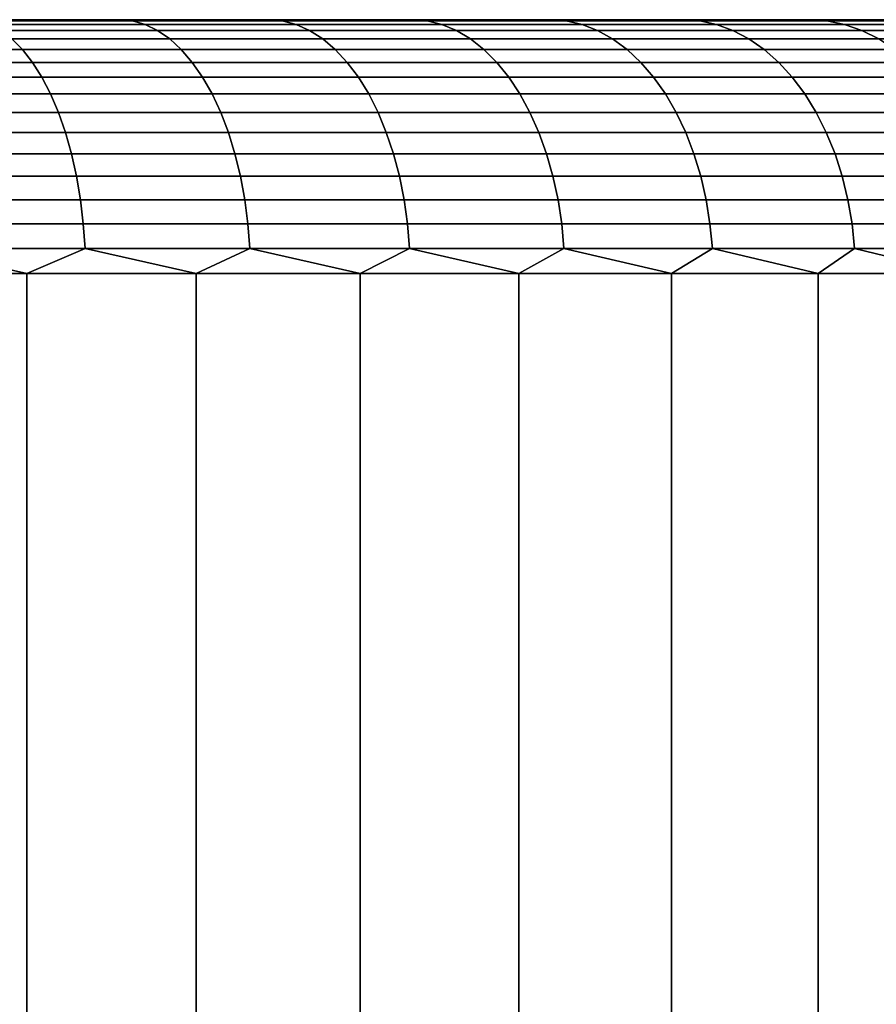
# Model space of a CAD drawing. Header units: metres. Extents: x -109 to 109, y -342 to 66.
# Tile 116 of 256: x -69.95 to -66.57, y 18.12 to 22. Entities that reach past the tile are written whole.
import ezdxf

# ---------------------------------------------------------------- set-up
doc = ezdxf.new("R2010")
doc.units = ezdxf.units.M
doc.layers.add('solid_K_24_62_16_000B91', color=7, linetype='CONTINUOUS')

msp = doc.modelspace()

# ---------------------------------------------------------------- linework, layer by layer
at = {"layer": 'solid_K_24_62_16_000B91'}
for points in [[(-63.018879, 22, -0.713614), (-89.9953, 22, -0.356733), (-90, 22), (-63.004696, 22, -0.356733)], [(-89.9953, 22, 0.356733), (-63, 22), (-63.004696, 22, -0.356733), (-90, 22)], [(-63.042534, 22, -1.070775), (-89.981125, 22, -0.713614), (-89.9953, 22, -0.356733), (-63.018879, 22, -0.713614)], [(-89.981125, 22, 0.713614), (-63.004696, 22, 0.356733), (-63, 22), (-89.9953, 22, 0.356733)], [(-63.075699, 22, -1.427599), (-89.957466, 22, -1.070775), (-89.981125, 22, -0.713614), (-63.042534, 22, -1.070775)], [(-89.957466, 22, 1.070775), (-63.018879, 22, 0.713614), (-63.004696, 22, 0.356733), (-89.981125, 22, 0.713614)], [(-63.118389, 22, -1.783965), (-89.924301, 22, -1.427599), (-89.957466, 22, -1.070775), (-63.075699, 22, -1.427599)], [(-89.924301, 22, 1.427599), (-63.042534, 22, 1.070775), (-63.018879, 22, 0.713614), (-89.957466, 22, 1.070775)], [(-63.170586, 22, -2.139295), (-89.881607, 22, -1.783965), (-89.924301, 22, -1.427599), (-63.118389, 22, -1.783965)], [(-89.881607, 22, 1.783965), (-63.075699, 22, 1.427599), (-63.042534, 22, 1.070775), (-89.924301, 22, 1.427599)], [(-63.232281, 22, -2.493508), (-89.829414, 22, -2.139295), (-89.881607, 22, -1.783965), (-63.170586, 22, -2.139295)], [(-89.829414, 22, 2.139295), (-63.118389, 22, 1.783965), (-63.075699, 22, 1.427599), (-89.881607, 22, 1.783965)], [(-63.303406, 22, -2.846016), (-89.767723, 22, -2.493508), (-89.829414, 22, -2.139295), (-63.232281, 22, -2.493508)], [(-89.767723, 22, 2.493508), (-63.170586, 22, 2.139295), (-63.118389, 22, 1.783965), (-89.829414, 22, 2.139295)], [(-63.383942, 22, -3.196723), (-89.696594, 22, -2.846016), (-89.767723, 22, -2.493508), (-63.303406, 22, -2.846016)], [(-89.696594, 22, 2.846016), (-63.232281, 22, 2.493508), (-63.170586, 22, 2.139295), (-89.767723, 22, 2.493508)], [(-63.473785, 22, -3.545088), (-89.616058, 22, -3.196723), (-89.696594, 22, -2.846016), (-63.383942, 22, -3.196723)], [(-89.616058, 22, 3.196723), (-63.303406, 22, 2.846016), (-63.232281, 22, 2.493508), (-89.696594, 22, 2.846016)], [(-63.57288, 22, -3.890957), (-89.526215, 22, -3.545088), (-89.616058, 22, -3.196723), (-63.473785, 22, -3.545088)], [(-89.526215, 22, 3.545088), (-63.383942, 22, 3.196723), (-63.303406, 22, 2.846016), (-89.616058, 22, 3.196723)], [(-63.681107, 22, -4.233901), (-89.427124, 22, -3.890957), (-89.526215, 22, -3.545088), (-63.57288, 22, -3.890957)], [(-89.427124, 22, 3.890957), (-63.473785, 22, 3.545088), (-63.383942, 22, 3.196723), (-89.526215, 22, 3.545088)], [(-63.798389, 22, -4.573744), (-89.318893, 22, -4.233901), (-89.427124, 22, -3.890957), (-63.681107, 22, -4.233901)], [(-89.318893, 22, 4.233901), (-63.57288, 22, 3.890957), (-63.473785, 22, 3.545088), (-89.427124, 22, 3.890957)], [(-63.924664, 22, -4.910286), (-89.201607, 22, -4.573744), (-89.318893, 22, -4.233901), (-63.798389, 22, -4.573744)], [(-89.201607, 22, 4.573744), (-63.681107, 22, 4.233901), (-63.57288, 22, 3.890957), (-89.318893, 22, 4.233901)], [(-64.059814, 22, -5.243268), (-89.075333, 22, -4.910286), (-89.201607, 22, -4.573744), (-63.924664, 22, -4.910286)], [(-89.075333, 22, 4.910286), (-63.798389, 22, 4.573744), (-63.681107, 22, 4.233901), (-89.201607, 22, 4.573744)], [(-64.203819, 22, -5.572597), (-88.940186, 22, -5.243268), (-89.075333, 22, -4.910286), (-64.059814, 22, -5.243268)], [(-88.940186, 22, 5.243268), (-63.924664, 22, 4.910286), (-63.798389, 22, 4.573744), (-89.075333, 22, 4.910286)], [(-64.356514, 22, -5.897942), (-88.796181, 22, -5.572597), (-88.940186, 22, -5.243268), (-64.203819, 22, -5.572597)], [(-88.796181, 22, 5.572597), (-64.059814, 22, 5.243268), (-63.924664, 22, 4.910286), (-88.940186, 22, 5.243268)], [(-64.517891, 22, -6.219251), (-88.643486, 22, -5.897942), (-88.796181, 22, -5.572597), (-64.356514, 22, -5.897942)], [(-88.643486, 22, 5.897942), (-64.203819, 22, 5.572597), (-64.059814, 22, 5.243268), (-88.796181, 22, 5.572597)], [(-64.687752, 22, -6.536106), (-88.482109, 22, -6.219251), (-88.643486, 22, -5.897942), (-64.517891, 22, -6.219251)], [(-88.482109, 22, 6.219251), (-64.356514, 22, 5.897942), (-64.203819, 22, 5.572597), (-88.643486, 22, 5.897942)], [(-64.866051, 22, -6.848449), (-88.312248, 22, -6.536106), (-88.482109, 22, -6.219251), (-64.687752, 22, -6.536106)], [(-88.312248, 22, 6.536106), (-64.517891, 22, 6.219251), (-64.356514, 22, 5.897942), (-88.482109, 22, 6.219251)], [(-65.052574, 22, -7.155867), (-88.133949, 22, -6.848449), (-88.312248, 22, -6.536106), (-64.866051, 22, -6.848449)], [(-88.133949, 22, 6.848449), (-64.687752, 22, 6.536106), (-64.517891, 22, 6.219251), (-88.312248, 22, 6.536106)], [(-65.247261, 22, -7.458269), (-87.947426, 22, -7.155867), (-88.133949, 22, -6.848449), (-65.052574, 22, -7.155867)], [(-87.947426, 22, 7.155867), (-64.866051, 22, 6.848449), (-64.687752, 22, 6.536106), (-88.133949, 22, 6.848449)], [(-65.449883, 22, -7.755315), (-87.752739, 22, -7.458269), (-87.947426, 22, -7.155867), (-65.247261, 22, -7.458269)], [(-87.752739, 22, 7.458269), (-65.052574, 22, 7.155867), (-64.866051, 22, 6.848449), (-87.947426, 22, 7.155867)], [(-65.660347, 22, -8.046859), (-87.550117, 22, -7.755315), (-87.752739, 22, -7.458269), (-65.449883, 22, -7.755315)], [(-87.550117, 22, 7.755315), (-65.247261, 22, 7.458269), (-65.052574, 22, 7.155867), (-87.752739, 22, 7.458269)], [(-65.878494, 22, -8.332685), (-87.339653, 22, -8.046859), (-87.550117, 22, -7.755315), (-65.660347, 22, -8.046859)], [(-87.339653, 22, 8.046859), (-65.449883, 22, 7.755315), (-65.247261, 22, 7.458269), (-87.550117, 22, 7.755315)], [(-66.104149, 22, -8.612562), (-87.121506, 22, -8.332685), (-87.339653, 22, -8.046859), (-65.878494, 22, -8.332685)], [(-87.121506, 22, 8.332685), (-65.660347, 22, 8.046859), (-65.449883, 22, 7.755315), (-87.339653, 22, 8.046859)], [(-66.337212, 22, -8.886374), (-86.895851, 22, -8.612562), (-87.121506, 22, -8.332685), (-66.104149, 22, -8.612562)], [(-86.895851, 22, 8.612562), (-65.878494, 22, 8.332685), (-65.660347, 22, 8.046859), (-87.121506, 22, 8.332685)], [(-66.337212, 22, -8.886374), (-86.662788, 22, -8.886374), (-86.895851, 22, -8.612562)], [(-86.662788, 22, 8.886374), (-66.104149, 22, 8.612562), (-65.878494, 22, 8.332685), (-86.895851, 22, 8.612562)], [(-66.577431, 22, -9.153826), (-86.422569, 22, -9.153826), (-86.662788, 22, -8.886374)], [(-66.337212, 22, -8.886374), (-66.577431, 22, -9.153826), (-86.662788, 22, -8.886374)], [(-86.662788, 22, 8.886374), (-66.337212, 22, 8.886374), (-66.104149, 22, 8.612562)], [(-86.662788, 22, 8.886374), (-86.422569, 22, 9.153826), (-66.337212, 22, 8.886374)], [(-66.824753, 22, -9.414858), (-86.175247, 22, -9.414858), (-86.422569, 22, -9.153826)], [(-66.577431, 22, -9.153826), (-66.824753, 22, -9.414858), (-86.422569, 22, -9.153826)], [(-86.422569, 22, 9.153826), (-66.577431, 22, 9.153826), (-66.337212, 22, 8.886374)], [(-86.422569, 22, 9.153826), (-86.175247, 22, 9.414858), (-66.577431, 22, 9.153826)], [(-67.07888, 22, -9.669148), (-85.92112, 22, -9.669148), (-86.175247, 22, -9.414858)], [(-66.824753, 22, -9.414858), (-67.07888, 22, -9.669148), (-86.175247, 22, -9.414858)], [(-86.175247, 22, 9.414858), (-66.824753, 22, 9.414858), (-66.577431, 22, 9.153826)], [(-86.175247, 22, 9.414858), (-85.92112, 22, 9.669148), (-66.824753, 22, 9.414858)], [(-67.33976, 22, -9.916654), (-85.66024, 22, -9.916654), (-85.92112, 22, -9.669148)], [(-67.07888, 22, -9.669148), (-67.33976, 22, -9.916654), (-85.92112, 22, -9.669148)], [(-85.92112, 22, 9.669148), (-67.07888, 22, 9.669148), (-66.824753, 22, 9.414858)], [(-85.92112, 22, 9.669148), (-85.66024, 22, 9.916654), (-67.07888, 22, 9.669148)], [(-67.607079, 22, -10.157063), (-85.392921, 22, -10.157063), (-85.66024, 22, -9.916654)], [(-67.33976, 22, -9.916654), (-67.607079, 22, -10.157063), (-85.66024, 22, -9.916654)], [(-85.66024, 22, 9.916654), (-67.33976, 22, 9.916654), (-67.07888, 22, 9.669148)], [(-85.66024, 22, 9.916654), (-85.392921, 22, 10.157063), (-67.33976, 22, 9.916654)], [(-67.88076, 22, -10.390321), (-85.11924, 22, -10.390321), (-85.392921, 22, -10.157063)], [(-67.607079, 22, -10.157063), (-67.88076, 22, -10.390321), (-85.392921, 22, -10.157063)], [(-85.392921, 22, 10.157063), (-67.607079, 22, 10.157063), (-67.33976, 22, 9.916654)], [(-85.392921, 22, 10.157063), (-85.11924, 22, 10.390321), (-67.607079, 22, 10.157063)], [(-68.160515, 22, -10.616163), (-84.839485, 22, -10.616163), (-85.11924, 22, -10.390321)], [(-67.88076, 22, -10.390321), (-68.160515, 22, -10.616163), (-85.11924, 22, -10.390321)], [(-85.11924, 22, 10.390321), (-67.88076, 22, 10.390321), (-67.607079, 22, 10.157063)], [(-85.11924, 22, 10.390321), (-84.839485, 22, 10.616163), (-67.88076, 22, 10.390321)], [(-68.446205, 22, -10.8345), (-84.553795, 22, -10.8345), (-84.839485, 22, -10.616163)], [(-68.160515, 22, -10.616163), (-68.446205, 22, -10.8345), (-84.839485, 22, -10.616163)], [(-84.839485, 22, 10.616163), (-68.160515, 22, 10.616163), (-67.88076, 22, 10.390321)], [(-84.839485, 22, 10.616163), (-84.553795, 22, 10.8345), (-68.160515, 22, 10.616163)], [(-68.737602, 22, -11.04514), (-84.262398, 22, -11.04514), (-84.553795, 22, -10.8345)], [(-68.446205, 22, -10.8345), (-68.737602, 22, -11.04514), (-84.553795, 22, -10.8345)], [(-84.553795, 22, 10.8345), (-68.446205, 22, 10.8345), (-68.160515, 22, 10.616163)], [(-84.553795, 22, 10.8345), (-84.262398, 22, 11.04514), (-68.446205, 22, 10.8345)], [(-69.034485, 22, -11.247938), (-83.965515, 22, -11.247938), (-84.262398, 22, -11.04514)], [(-68.737602, 22, -11.04514), (-69.034485, 22, -11.247938), (-84.262398, 22, -11.04514)], [(-84.262398, 22, 11.04514), (-68.737602, 22, 11.04514), (-68.446205, 22, 10.8345)], [(-84.262398, 22, 11.04514), (-83.965515, 22, 11.247938), (-68.737602, 22, 11.04514)], [(-69.336708, 22, -11.442779), (-83.663292, 22, -11.442779), (-83.965515, 22, -11.247938)], [(-69.034485, 22, -11.247938), (-69.336708, 22, -11.442779), (-83.965515, 22, -11.247938)], [(-83.965515, 22, 11.247938), (-69.034485, 22, 11.247938), (-68.737602, 22, 11.04514)], [(-83.965515, 22, 11.247938), (-83.663292, 22, 11.442779), (-69.034485, 22, 11.247938)], [(-69.643951, 22, -11.62947), (-83.356049, 22, -11.62947), (-83.663292, 22, -11.442779)], [(-69.336708, 22, -11.442779), (-69.643951, 22, -11.62947), (-83.663292, 22, -11.442779)], [(-83.663292, 22, 11.442779), (-69.336708, 22, 11.442779), (-69.034485, 22, 11.247938)], [(-83.663292, 22, 11.442779), (-83.356049, 22, 11.62947), (-69.336708, 22, 11.442779)], [(-69.643951, 22, -11.62947), (-69.956131, 22, -11.807952), (-83.356049, 22, -11.62947)], [(-83.356049, 22, 11.62947), (-69.643951, 22, 11.62947), (-69.336708, 22, 11.442779)], [(-83.356049, 22, 11.62947), (-83.043869, 22, 11.807952), (-69.643951, 22, 11.62947)], [(-83.043869, 22, 11.807952), (-69.956131, 22, 11.807952), (-69.643951, 22, 11.62947)], [(-70.109894, 21.995319, -12.001474), (-69.956131, 22, -11.807952), (-69.643951, 22, -11.62947)], [(-69.500542, 21.995319, -11.656607), (-70.109894, 21.995319, -12.001474), (-69.643951, 22, -11.62947)], [(-70.109894, 21.995319, 12.001474), (-69.500542, 21.995319, 11.656607), (-69.956131, 22, 11.807952)], [(-69.500542, 21.995319, 11.656607), (-69.643951, 22, 11.62947), (-69.956131, 22, 11.807952)], [(-69.500542, 21.995319, -11.656607), (-69.643951, 22, -11.62947), (-69.336708, 22, -11.442779)], [(-69.500542, 21.995319, 11.656607), (-69.336708, 22, 11.442779), (-69.643951, 22, 11.62947)], [(-69.500542, 21.995319, -11.656607), (-69.336708, 22, -11.442779), (-69.034485, 22, -11.247938)], [(-68.90976, 21.995319, -11.280828), (-69.500542, 21.995319, -11.656607), (-69.034485, 22, -11.247938)], [(-69.500542, 21.995319, 11.656607), (-68.90976, 21.995319, 11.280828), (-69.336708, 22, 11.442779)], [(-68.90976, 21.995319, 11.280828), (-69.034485, 22, 11.247938), (-69.336708, 22, 11.442779)], [(-68.90976, 21.995319, -11.280828), (-69.034485, 22, -11.247938), (-68.737602, 22, -11.04514)], [(-68.90976, 21.995319, 11.280828), (-68.737602, 22, 11.04514), (-69.034485, 22, 11.247938)], [(-68.339096, 21.995319, -10.875134), (-68.90976, 21.995319, -11.280828), (-68.737602, 22, -11.04514), (-68.446205, 22, -10.8345)], [(-68.90976, 21.995319, 11.280828), (-68.339096, 21.995319, 10.875134), (-68.737602, 22, 11.04514)], [(-68.339096, 21.995319, 10.875134), (-68.446205, 22, 10.8345), (-68.737602, 22, 11.04514)], [(-68.339096, 21.995319, -10.875134), (-68.446205, 22, -10.8345), (-68.160515, 22, -10.616163)], [(-68.339096, 21.995319, 10.875134), (-68.160515, 22, 10.616163), (-68.446205, 22, 10.8345)], [(-67.790077, 21.995319, -10.440601), (-68.339096, 21.995319, -10.875134), (-68.160515, 22, -10.616163), (-67.88076, 22, -10.390321)], [(-68.339096, 21.995319, 10.875134), (-67.790077, 21.995319, 10.440601), (-68.160515, 22, 10.616163)], [(-67.790077, 21.995319, 10.440601), (-67.88076, 22, 10.390321), (-68.160515, 22, 10.616163)], [(-67.790077, 21.995319, -10.440601), (-67.88076, 22, -10.390321), (-67.607079, 22, -10.157063)], [(-67.790077, 21.995319, 10.440601), (-67.607079, 22, 10.157063), (-67.88076, 22, 10.390321)], [(-67.26416, 21.995319, -9.978382), (-67.790077, 21.995319, -10.440601), (-67.607079, 22, -10.157063), (-67.33976, 22, -9.916654)], [(-67.790077, 21.995319, 10.440601), (-67.26416, 21.995319, 9.978382), (-67.607079, 22, 10.157063)], [(-67.26416, 21.995319, 9.978382), (-67.33976, 22, 9.916654), (-67.607079, 22, 10.157063)], [(-67.26416, 21.995319, -9.978382), (-67.33976, 22, -9.916654), (-67.07888, 22, -9.669148)], [(-67.26416, 21.995319, 9.978382), (-67.07888, 22, 9.669148), (-67.33976, 22, 9.916654)], [(-66.762733, 21.995319, -9.489702), (-67.26416, 21.995319, -9.978382), (-67.07888, 22, -9.669148)], [(-67.26416, 21.995319, 9.978382), (-66.762733, 21.995319, 9.489702), (-67.07888, 22, 9.669148)], [(-66.762733, 21.995319, -9.489702), (-67.07888, 22, -9.669148), (-66.824753, 22, -9.414858)], [(-66.762733, 21.995319, 9.489702), (-66.824753, 22, 9.414858), (-67.07888, 22, 9.669148)], [(-66.762733, 21.995319, -9.489702), (-66.824753, 22, -9.414858), (-66.577431, 22, -9.153826)], [(-66.762733, 21.995319, 9.489702), (-66.287125, 21.995319, 8.975857), (-66.577431, 22, 9.153826), (-66.824753, 22, 9.414858)], [(-66.287125, 21.995319, -8.975857), (-66.762733, 21.995319, -9.489702), (-66.577431, 22, -9.153826)], [(-66.287125, 21.995319, -8.975857), (-66.577431, 22, -9.153826), (-66.337212, 22, -8.886374)], [(-66.287125, 21.995319, 8.975857), (-66.337212, 22, 8.886374), (-66.577431, 22, 9.153826)], [(-70.064217, 21.981033, 12.087261), (-69.450508, 21.981033, 11.739928), (-69.500542, 21.995319, 11.656607), (-70.109894, 21.995319, 12.001474)], [(-69.450508, 21.981033, -11.739928), (-70.064217, 21.981033, -12.087261), (-70.109894, 21.995319, -12.001474), (-69.500542, 21.995319, -11.656607)], [(-70.019417, 21.957281, 12.171396), (-69.401443, 21.957281, 11.821646), (-69.450508, 21.981033, 11.739928), (-70.064217, 21.981033, 12.087261)], [(-69.401443, 21.957281, -11.821646), (-70.019417, 21.957281, -12.171396), (-70.064217, 21.981033, -12.087261), (-69.450508, 21.981033, -11.739928)], [(-69.450508, 21.981033, 11.739928), (-68.855499, 21.981033, 11.361463), (-68.90976, 21.995319, 11.280828), (-69.500542, 21.995319, 11.656607)], [(-68.855499, 21.981033, -11.361463), (-69.450508, 21.981033, -11.739928), (-69.500542, 21.995319, -11.656607), (-68.90976, 21.995319, -11.280828)], [(-69.401443, 21.957281, 11.821646), (-68.802292, 21.957281, 11.440547), (-68.855499, 21.981033, 11.361463), (-69.450508, 21.981033, 11.739928)], [(-68.802292, 21.957281, -11.440547), (-69.401443, 21.957281, -11.821646), (-69.450508, 21.981033, -11.739928), (-68.855499, 21.981033, -11.361463)], [(-68.855499, 21.981033, 11.361463), (-68.280762, 21.981033, 10.952869), (-68.339096, 21.995319, 10.875134), (-68.90976, 21.995319, 11.280828)], [(-68.280762, 21.981033, -10.952869), (-68.855499, 21.981033, -11.361463), (-68.90976, 21.995319, -11.280828), (-68.339096, 21.995319, -10.875134)], [(-68.802292, 21.957281, 11.440547), (-68.223549, 21.957281, 11.029109), (-68.280762, 21.981033, 10.952869), (-68.855499, 21.981033, 11.361463)], [(-68.223549, 21.957281, -11.029109), (-68.802292, 21.957281, -11.440547), (-68.855499, 21.981033, -11.361463), (-68.280762, 21.981033, -10.952869)], [(-68.280762, 21.981033, 10.952869), (-67.727821, 21.981033, 10.515231), (-67.790077, 21.995319, 10.440601), (-68.339096, 21.995319, 10.875134)], [(-67.727821, 21.981033, -10.515231), (-68.280762, 21.981033, -10.952869), (-68.339096, 21.995319, -10.875134), (-67.790077, 21.995319, -10.440601)], [(-68.223549, 21.957281, 11.029109), (-67.666763, 21.957281, 10.588424), (-67.727821, 21.981033, 10.515231), (-68.280762, 21.981033, 10.952869)], [(-67.666763, 21.957281, -10.588424), (-68.223549, 21.957281, -11.029109), (-68.280762, 21.981033, -10.952869), (-67.727821, 21.981033, -10.515231)], [(-67.727821, 21.981033, 10.515231), (-67.198143, 21.981033, 10.049707), (-67.26416, 21.995319, 9.978382), (-67.790077, 21.995319, 10.440601)], [(-67.198143, 21.981033, -10.049707), (-67.727821, 21.981033, -10.515231), (-67.790077, 21.995319, -10.440601), (-67.26416, 21.995319, -9.978382)], [(-67.666763, 21.957281, 10.588424), (-67.133392, 21.957281, 10.11966), (-67.198143, 21.981033, 10.049707), (-67.727821, 21.981033, 10.515231)], [(-67.133392, 21.957281, -10.11966), (-67.666763, 21.957281, -10.588424), (-67.727821, 21.981033, -10.515231), (-67.198143, 21.981033, -10.049707)], [(-67.198143, 21.981033, 10.049707), (-66.69313, 21.981033, 9.557534), (-66.762733, 21.995319, 9.489702), (-67.26416, 21.995319, 9.978382)], [(-66.69313, 21.981033, -9.557534), (-67.198143, 21.981033, -10.049707), (-67.26416, 21.995319, -9.978382), (-66.762733, 21.995319, -9.489702)], [(-67.133392, 21.957281, 10.11966), (-66.624863, 21.957281, 9.624062), (-66.69313, 21.981033, 9.557534), (-67.198143, 21.981033, 10.049707)], [(-66.624863, 21.957281, -9.624062), (-67.133392, 21.957281, -10.11966), (-67.198143, 21.981033, -10.049707), (-66.69313, 21.981033, -9.557534)], [(-66.69313, 21.981033, 9.557534), (-66.214119, 21.981033, 9.040016), (-66.287125, 21.995319, 8.975857), (-66.762733, 21.995319, 9.489702)], [(-66.214119, 21.981033, -9.040016), (-66.69313, 21.981033, -9.557534), (-66.762733, 21.995319, -9.489702), (-66.287125, 21.995319, -8.975857)], [(-66.624863, 21.957281, 9.624062), (-66.142525, 21.957281, 9.102942), (-66.214119, 21.981033, 9.040016), (-66.69313, 21.981033, 9.557534)], [(-66.142525, 21.957281, -9.102942), (-66.624863, 21.957281, -9.624062), (-66.69313, 21.981033, -9.557534), (-66.214119, 21.981033, -9.040016)], [(-70.57769, 21.882383, 12.653141), (-69.934174, 21.882383, 12.331491), (-69.975929, 21.924292, 12.25307), (-70.615356, 21.924292, 12.572674)], [(-69.934174, 21.882383, -12.331491), (-70.57769, 21.882383, -12.653141), (-70.615356, 21.924292, -12.572674), (-69.975929, 21.924292, -12.25307)], [(-69.975929, 21.924292, 12.25307), (-69.353806, 21.924292, 11.900972), (-69.401443, 21.957281, 11.821646), (-70.019417, 21.957281, 12.171396)], [(-69.353806, 21.924292, -11.900972), (-69.975929, 21.924292, -12.25307), (-70.019417, 21.957281, -12.171396), (-69.401443, 21.957281, -11.821646)], [(-69.934174, 21.882383, 12.331491), (-69.308075, 21.882383, 11.97714), (-69.353806, 21.924292, 11.900972), (-69.975929, 21.924292, 12.25307)], [(-69.308075, 21.882383, -11.97714), (-69.934174, 21.882383, -12.331491), (-69.975929, 21.924292, -12.25307), (-69.353806, 21.924292, -11.900972)], [(-69.353806, 21.924292, 11.900972), (-68.750633, 21.924292, 11.517315), (-68.802292, 21.957281, 11.440547), (-69.401443, 21.957281, 11.821646)], [(-68.750633, 21.924292, -11.517315), (-69.353806, 21.924292, -11.900972), (-69.401443, 21.957281, -11.821646), (-68.802292, 21.957281, -11.440547)], [(-69.308075, 21.882383, 11.97714), (-68.701042, 21.882383, 11.591028), (-68.750633, 21.924292, 11.517315), (-69.353806, 21.924292, 11.900972)], [(-68.701042, 21.882383, -11.591028), (-69.308075, 21.882383, -11.97714), (-69.353806, 21.924292, -11.900972), (-68.750633, 21.924292, -11.517315)], [(-68.750633, 21.924292, 11.517315), (-68.168015, 21.924292, 11.103117), (-68.223549, 21.957281, 11.029109), (-68.802292, 21.957281, 11.440547)], [(-68.168015, 21.924292, -11.103117), (-68.750633, 21.924292, -11.517315), (-68.802292, 21.957281, -11.440547), (-68.223549, 21.957281, -11.029109)], [(-68.701042, 21.882383, 11.591028), (-68.114685, 21.882383, 11.174179), (-68.168015, 21.924292, 11.103117), (-68.750633, 21.924292, 11.517315)], [(-68.114685, 21.882383, -11.174179), (-68.701042, 21.882383, -11.591028), (-68.750633, 21.924292, -11.517315), (-68.168015, 21.924292, -11.103117)], [(-68.168015, 21.924292, 11.103117), (-67.607491, 21.924292, 10.659474), (-67.666763, 21.957281, 10.588424), (-68.223549, 21.957281, 11.029109)], [(-67.607491, 21.924292, -10.659474), (-68.168015, 21.924292, -11.103117), (-68.223549, 21.957281, -11.029109), (-67.666763, 21.957281, -10.588424)], [(-68.114685, 21.882383, 11.174179), (-67.550575, 21.882383, 10.727697), (-67.607491, 21.924292, 10.659474), (-68.168015, 21.924292, 11.103117)], [(-67.550575, 21.882383, -10.727697), (-68.114685, 21.882383, -11.174179), (-68.168015, 21.924292, -11.103117), (-67.607491, 21.924292, -10.659474)], [(-67.607491, 21.924292, 10.659474), (-67.070541, 21.924292, 10.187566), (-67.133392, 21.957281, 10.11966), (-67.666763, 21.957281, 10.588424)], [(-67.070541, 21.924292, -10.187566), (-67.607491, 21.924292, -10.659474), (-67.666763, 21.957281, -10.588424), (-67.133392, 21.957281, -10.11966)], [(-67.550575, 21.882383, 10.727697), (-67.010193, 21.882383, 10.252768), (-67.070541, 21.924292, 10.187566), (-67.607491, 21.924292, 10.659474)], [(-67.010193, 21.882383, -10.252768), (-67.550575, 21.882383, -10.727697), (-67.607491, 21.924292, -10.659474), (-67.070541, 21.924292, -10.187566)], [(-67.070541, 21.924292, 10.187566), (-66.558601, 21.924292, 9.688642), (-66.624863, 21.957281, 9.624062), (-67.133392, 21.957281, 10.11966)], [(-66.558601, 21.924292, -9.688642), (-67.070541, 21.924292, -10.187566), (-67.133392, 21.957281, -10.11966), (-66.624863, 21.957281, -9.624062)], [(-67.010193, 21.882383, 10.252768), (-66.494972, 21.882383, 9.75065), (-66.558601, 21.924292, 9.688642), (-67.070541, 21.924292, 10.187566)], [(-66.494972, 21.882383, -9.75065), (-67.010193, 21.882383, -10.252768), (-67.070541, 21.924292, -10.187566), (-66.558601, 21.924292, -9.688642)], [(-66.558601, 21.924292, 9.688642), (-66.073021, 21.924292, 9.164024), (-66.142525, 21.957281, 9.102942), (-66.624863, 21.957281, 9.624062)], [(-66.073021, 21.924292, -9.164024), (-66.558601, 21.924292, -9.688642), (-66.624863, 21.957281, -9.624062), (-66.142525, 21.957281, -9.102942)], [(-70.541954, 21.831961, 12.729496), (-69.894554, 21.831961, 12.405905), (-69.934174, 21.882383, 12.331491), (-70.57769, 21.882383, 12.653141)], [(-69.894554, 21.831961, -12.405905), (-70.541954, 21.831961, -12.729496), (-70.57769, 21.882383, -12.653141), (-69.934174, 21.882383, -12.331491)], [(-69.894554, 21.831961, 12.405905), (-69.264671, 21.831961, 12.049416), (-69.308075, 21.882383, 11.97714), (-69.934174, 21.882383, 12.331491)], [(-69.264671, 21.831961, -12.049416), (-69.894554, 21.831961, -12.405905), (-69.934174, 21.882383, -12.331491), (-69.308075, 21.882383, -11.97714)], [(-69.264671, 21.831961, 12.049416), (-68.653976, 21.831961, 11.660974), (-68.701042, 21.882383, 11.591028), (-69.308075, 21.882383, 11.97714)], [(-68.653976, 21.831961, -11.660974), (-69.264671, 21.831961, -12.049416), (-69.308075, 21.882383, -11.97714), (-68.701042, 21.882383, -11.591028)], [(-68.653976, 21.831961, 11.660974), (-68.064087, 21.831961, 11.241609), (-68.114685, 21.882383, 11.174179), (-68.701042, 21.882383, 11.591028)], [(-68.064087, 21.831961, -11.241609), (-68.653976, 21.831961, -11.660974), (-68.701042, 21.882383, -11.591028), (-68.114685, 21.882383, -11.174179)], [(-68.064087, 21.831961, 11.241609), (-67.496567, 21.831961, 10.792433), (-67.550575, 21.882383, 10.727697), (-68.114685, 21.882383, 11.174179)], [(-67.496567, 21.831961, -10.792433), (-68.064087, 21.831961, -11.241609), (-68.114685, 21.882383, -11.174179), (-67.550575, 21.882383, -10.727697)], [(-67.496567, 21.831961, 10.792433), (-66.952927, 21.831961, 10.314638), (-67.010193, 21.882383, 10.252768), (-67.550575, 21.882383, 10.727697)], [(-66.952927, 21.831961, -10.314638), (-67.496567, 21.831961, -10.792433), (-67.550575, 21.882383, -10.727697), (-67.010193, 21.882383, -10.252768)], [(-66.952927, 21.831961, 10.314638), (-66.434601, 21.831961, 9.80949), (-66.494972, 21.882383, 9.75065), (-67.010193, 21.882383, 10.252768)], [(-66.434601, 21.831961, -9.80949), (-66.952927, 21.831961, -10.314638), (-67.010193, 21.882383, -10.252768), (-66.494972, 21.882383, -9.75065)], [(-70.508484, 21.773508, 12.801002), (-69.857452, 21.773508, 12.475594), (-69.894554, 21.831961, 12.405905), (-70.541954, 21.831961, 12.729496)], [(-69.857452, 21.773508, -12.475594), (-70.508484, 21.773508, -12.801002), (-70.541954, 21.831961, -12.729496), (-69.894554, 21.831961, -12.405905)], [(-69.857452, 21.773508, 12.475594), (-69.22403, 21.773508, 12.117102), (-69.264671, 21.831961, 12.049416), (-69.894554, 21.831961, 12.405905)], [(-69.22403, 21.773508, -12.117102), (-69.857452, 21.773508, -12.475594), (-69.894554, 21.831961, -12.405905), (-69.264671, 21.831961, -12.049416)], [(-69.22403, 21.773508, 12.117102), (-68.609901, 21.773508, 11.726478), (-68.653976, 21.831961, 11.660974), (-69.264671, 21.831961, 12.049416)], [(-68.609901, 21.773508, -11.726478), (-69.22403, 21.773508, -12.117102), (-69.264671, 21.831961, -12.049416), (-68.653976, 21.831961, -11.660974)], [(-68.609901, 21.773508, 11.726478), (-68.016701, 21.773508, 11.304757), (-68.064087, 21.831961, 11.241609), (-68.653976, 21.831961, 11.660974)], [(-68.016701, 21.773508, -11.304757), (-68.609901, 21.773508, -11.726478), (-68.653976, 21.831961, -11.660974), (-68.064087, 21.831961, -11.241609)], [(-68.016701, 21.773508, 11.304757), (-67.445992, 21.773508, 10.853058), (-67.496567, 21.831961, 10.792433), (-68.064087, 21.831961, 11.241609)], [(-67.445992, 21.773508, -10.853058), (-68.016701, 21.773508, -11.304757), (-68.064087, 21.831961, -11.241609), (-67.496567, 21.831961, -10.792433)], [(-67.445992, 21.773508, 10.853058), (-66.8993, 21.773508, 10.372579), (-66.952927, 21.831961, 10.314638), (-67.496567, 21.831961, 10.792433)], [(-66.8993, 21.773508, -10.372579), (-67.445992, 21.773508, -10.853058), (-67.496567, 21.831961, -10.792433), (-66.952927, 21.831961, -10.314638)], [(-66.8993, 21.773508, 10.372579), (-66.378059, 21.773508, 9.864594), (-66.434601, 21.831961, 9.80949), (-66.952927, 21.831961, 10.314638)], [(-66.378059, 21.773508, -9.864594), (-66.8993, 21.773508, -10.372579), (-66.952927, 21.831961, -10.314638), (-66.434601, 21.831961, -9.80949)], [(-70.477608, 21.707592, 12.866968), (-69.823219, 21.707592, 12.539883), (-69.857452, 21.773508, 12.475594), (-70.508484, 21.773508, 12.801002)], [(-69.823219, 21.707592, -12.539883), (-70.477608, 21.707592, -12.866968), (-70.508484, 21.773508, -12.801002), (-69.857452, 21.773508, -12.475594)], [(-69.823219, 21.707592, 12.539883), (-69.186531, 21.707592, 12.179543), (-69.22403, 21.773508, 12.117102), (-69.857452, 21.773508, 12.475594)], [(-69.186531, 21.707592, -12.179543), (-69.823219, 21.707592, -12.539883), (-69.857452, 21.773508, -12.475594), (-69.22403, 21.773508, -12.117102)], [(-69.186531, 21.707592, 12.179543), (-68.569244, 21.707592, 11.786906), (-68.609901, 21.773508, 11.726478), (-69.22403, 21.773508, 12.117102)], [(-68.569244, 21.707592, -11.786906), (-69.186531, 21.707592, -12.179543), (-69.22403, 21.773508, -12.117102), (-68.609901, 21.773508, -11.726478)], [(-68.569244, 21.707592, 11.786906), (-67.972984, 21.707592, 11.363012), (-68.016701, 21.773508, 11.304757), (-68.609901, 21.773508, 11.726478)], [(-67.972984, 21.707592, -11.363012), (-68.569244, 21.707592, -11.786906), (-68.609901, 21.773508, -11.726478), (-68.016701, 21.773508, -11.304757)], [(-67.972984, 21.707592, 11.363012), (-67.399338, 21.707592, 10.908986), (-67.445992, 21.773508, 10.853058), (-68.016701, 21.773508, 11.304757)], [(-67.399338, 21.707592, -10.908986), (-67.972984, 21.707592, -11.363012), (-68.016701, 21.773508, -11.304757), (-67.445992, 21.773508, -10.853058)], [(-67.399338, 21.707592, 10.908986), (-66.849823, 21.707592, 10.426031), (-66.8993, 21.773508, 10.372579), (-67.445992, 21.773508, 10.853058)], [(-66.849823, 21.707592, -10.426031), (-67.399338, 21.707592, -10.908986), (-67.445992, 21.773508, -10.853058), (-66.8993, 21.773508, -10.372579)], [(-66.849823, 21.707592, 10.426031), (-66.325897, 21.707592, 9.915428), (-66.378059, 21.773508, 9.864594), (-66.8993, 21.773508, 10.372579)], [(-66.325897, 21.707592, -9.915428), (-66.849823, 21.707592, -10.426031), (-66.8993, 21.773508, -10.372579), (-66.378059, 21.773508, -9.864594)], [(-70.449623, 21.634848, 12.92676), (-69.792191, 21.634848, 12.598154), (-69.823219, 21.707592, 12.539883), (-70.477608, 21.707592, 12.866968)], [(-69.792191, 21.634848, -12.598154), (-70.449623, 21.634848, -12.92676), (-70.477608, 21.707592, -12.866968), (-69.823219, 21.707592, -12.539883)], [(-69.792191, 21.634848, 12.598154), (-69.15255, 21.634848, 12.23614), (-69.186531, 21.707592, 12.179543), (-69.823219, 21.707592, 12.539883)], [(-69.15255, 21.634848, -12.23614), (-69.792191, 21.634848, -12.598154), (-69.823219, 21.707592, -12.539883), (-69.186531, 21.707592, -12.179543)], [(-69.15255, 21.634848, 12.23614), (-68.532387, 21.634848, 11.841679), (-68.569244, 21.707592, 11.786906), (-69.186531, 21.707592, 12.179543)], [(-68.532387, 21.634848, -11.841679), (-69.15255, 21.634848, -12.23614), (-69.186531, 21.707592, -12.179543), (-68.569244, 21.707592, -11.786906)], [(-68.532387, 21.634848, 11.841679), (-67.933357, 21.634848, 11.415815), (-67.972984, 21.707592, 11.363012), (-68.569244, 21.707592, 11.786906)], [(-67.933357, 21.634848, -11.415815), (-68.532387, 21.634848, -11.841679), (-68.569244, 21.707592, -11.786906), (-67.972984, 21.707592, -11.363012)], [(-67.933357, 21.634848, 11.415815), (-67.357048, 21.634848, 10.959679), (-67.399338, 21.707592, 10.908986), (-67.972984, 21.707592, 11.363012)], [(-67.357048, 21.634848, -10.959679), (-67.933357, 21.634848, -11.415815), (-67.972984, 21.707592, -11.363012), (-67.399338, 21.707592, -10.908986)], [(-67.357048, 21.634848, 10.959679), (-66.804977, 21.634848, 10.474479), (-66.849823, 21.707592, 10.426031), (-67.399338, 21.707592, 10.908986)], [(-66.804977, 21.634848, -10.474479), (-67.357048, 21.634848, -10.959679), (-67.399338, 21.707592, -10.908986), (-66.849823, 21.707592, -10.426031)], [(-66.804977, 21.634848, 10.474479), (-66.278618, 21.634848, 9.961503), (-66.325897, 21.707592, 9.915428), (-66.849823, 21.707592, 10.426031)], [(-66.278618, 21.634848, -9.961503), (-66.804977, 21.634848, -10.474479), (-66.849823, 21.707592, -10.426031), (-66.325897, 21.707592, -9.915428)], [(-70.424797, 21.555979, 12.979797), (-69.764671, 21.555979, 12.649843), (-69.792191, 21.634848, 12.598154), (-70.449623, 21.634848, 12.92676)], [(-69.764671, 21.555979, -12.649843), (-70.424797, 21.555979, -12.979797), (-70.449623, 21.634848, -12.92676), (-69.792191, 21.634848, -12.598154)], [(-69.764671, 21.555979, 12.649843), (-69.122406, 21.555979, 12.286345), (-69.15255, 21.634848, 12.23614), (-69.792191, 21.634848, 12.598154)], [(-69.122406, 21.555979, -12.286345), (-69.764671, 21.555979, -12.649843), (-69.792191, 21.634848, -12.598154), (-69.15255, 21.634848, -12.23614)], [(-69.122406, 21.555979, 12.286345), (-68.499702, 21.555979, 11.890265), (-68.532387, 21.634848, 11.841679), (-69.15255, 21.634848, 12.23614)], [(-68.499702, 21.555979, -11.890265), (-69.122406, 21.555979, -12.286345), (-69.15255, 21.634848, -12.23614), (-68.532387, 21.634848, -11.841679)], [(-68.499702, 21.555979, 11.890265), (-67.898209, 21.555979, 11.462653), (-67.933357, 21.634848, 11.415815), (-68.532387, 21.634848, 11.841679)], [(-67.898209, 21.555979, -11.462653), (-68.499702, 21.555979, -11.890265), (-68.532387, 21.634848, -11.841679), (-67.933357, 21.634848, -11.415815)], [(-67.898209, 21.555979, 11.462653), (-67.319534, 21.555979, 11.004645), (-67.357048, 21.634848, 10.959679), (-67.933357, 21.634848, 11.415815)], [(-67.319534, 21.555979, -11.004645), (-67.898209, 21.555979, -11.462653), (-67.933357, 21.634848, -11.415815), (-67.357048, 21.634848, -10.959679)], [(-67.319534, 21.555979, 11.004645), (-66.765198, 21.555979, 10.517456), (-66.804977, 21.634848, 10.474479), (-67.357048, 21.634848, 10.959679)], [(-66.765198, 21.555979, -10.517456), (-67.319534, 21.555979, -11.004645), (-67.357048, 21.634848, -10.959679), (-66.804977, 21.634848, -10.474479)], [(-66.765198, 21.555979, 10.517456), (-66.236679, 21.555979, 10.002375), (-66.278618, 21.634848, 9.961503), (-66.804977, 21.634848, 10.474479)], [(-66.236679, 21.555979, -10.002375), (-66.765198, 21.555979, -10.517456), (-66.804977, 21.634848, -10.474479), (-66.278618, 21.634848, -9.961503)], [(-70.403374, 21.471743, 13.025571), (-69.740921, 21.471743, 12.694453), (-69.764671, 21.555979, 12.649843), (-70.424797, 21.555979, 12.979797)], [(-69.740921, 21.471743, -12.694453), (-70.403374, 21.471743, -13.025571), (-70.424797, 21.555979, -12.979797), (-69.764671, 21.555979, -12.649843)], [(-69.740921, 21.471743, 12.694453), (-69.096382, 21.471743, 12.329673), (-69.122406, 21.555979, 12.286345), (-69.764671, 21.555979, 12.649843)], [(-69.096382, 21.471743, -12.329673), (-69.740921, 21.471743, -12.694453), (-69.764671, 21.555979, -12.649843), (-69.122406, 21.555979, -12.286345)], [(-69.096382, 21.471743, 12.329673), (-68.471489, 21.471743, 11.932196), (-68.499702, 21.555979, 11.890265), (-69.122406, 21.555979, 12.286345)], [(-68.471489, 21.471743, -11.932196), (-69.096382, 21.471743, -12.329673), (-69.122406, 21.555979, -12.286345), (-68.499702, 21.555979, -11.890265)], [(-68.471489, 21.471743, 11.932196), (-67.867874, 21.471743, 11.503077), (-67.898209, 21.555979, 11.462653), (-68.499702, 21.555979, 11.890265)], [(-67.867874, 21.471743, -11.503077), (-68.471489, 21.471743, -11.932196), (-68.499702, 21.555979, -11.890265), (-67.898209, 21.555979, -11.462653)], [(-67.867874, 21.471743, 11.503077), (-67.287155, 21.471743, 11.043454), (-67.319534, 21.555979, 11.004645), (-67.898209, 21.555979, 11.462653)], [(-67.287155, 21.471743, -11.043454), (-67.867874, 21.471743, -11.503077), (-67.898209, 21.555979, -11.462653), (-67.319534, 21.555979, -11.004645)], [(-67.287155, 21.471743, 11.043454), (-66.730873, 21.471743, 10.554545), (-66.765198, 21.555979, 10.517456), (-67.319534, 21.555979, 11.004645)], [(-66.730873, 21.471743, -10.554545), (-67.287155, 21.471743, -11.043454), (-67.319534, 21.555979, -11.004645), (-66.765198, 21.555979, -10.517456)], [(-66.730873, 21.471743, 10.554545), (-66.200485, 21.471743, 10.037648), (-66.236679, 21.555979, 10.002375), (-66.765198, 21.555979, 10.517456)], [(-66.200485, 21.471743, -10.037648), (-66.730873, 21.471743, -10.554545), (-66.765198, 21.555979, -10.517456), (-66.236679, 21.555979, -10.002375)], [(-70.385559, 21.382956, 13.063639), (-69.721169, 21.382956, 12.731553), (-69.740921, 21.471743, 12.694453), (-70.403374, 21.471743, 13.025571)], [(-69.721169, 21.382956, -12.731553), (-70.385559, 21.382956, -13.063639), (-70.403374, 21.471743, -13.025571), (-69.740921, 21.471743, -12.694453)], [(-69.721169, 21.382956, 12.731553), (-69.074745, 21.382956, 12.365706), (-69.096382, 21.471743, 12.329673), (-69.740921, 21.471743, 12.694453)], [(-69.074745, 21.382956, -12.365706), (-69.721169, 21.382956, -12.731553), (-69.740921, 21.471743, -12.694453), (-69.096382, 21.471743, -12.329673)], [(-69.074745, 21.382956, 12.365706), (-68.448021, 21.382956, 11.967068), (-68.471489, 21.471743, 11.932196), (-69.096382, 21.471743, 12.329673)], [(-68.448021, 21.382956, -11.967068), (-69.074745, 21.382956, -12.365706), (-69.096382, 21.471743, -12.329673), (-68.471489, 21.471743, -11.932196)], [(-68.448021, 21.382956, 11.967068), (-67.842651, 21.382956, 11.536695), (-67.867874, 21.471743, 11.503077), (-68.471489, 21.471743, 11.932196)], [(-67.842651, 21.382956, -11.536695), (-68.448021, 21.382956, -11.967068), (-68.471489, 21.471743, -11.932196), (-67.867874, 21.471743, -11.503077)], [(-67.842651, 21.382956, 11.536695), (-67.260231, 21.382956, 11.075728), (-67.287155, 21.471743, 11.043454), (-67.867874, 21.471743, 11.503077)], [(-67.260231, 21.382956, -11.075728), (-67.842651, 21.382956, -11.536695), (-67.867874, 21.471743, -11.503077), (-67.287155, 21.471743, -11.043454)], [(-67.260231, 21.382956, 11.075728), (-66.702316, 21.382956, 10.585391), (-66.730873, 21.471743, 10.554545), (-67.287155, 21.471743, 11.043454)], [(-66.702316, 21.382956, -10.585391), (-67.260231, 21.382956, -11.075728), (-67.287155, 21.471743, -11.043454), (-66.730873, 21.471743, -10.554545)], [(-66.702316, 21.382956, 10.585391), (-66.170387, 21.382956, 10.066984), (-66.200485, 21.471743, 10.037648), (-66.730873, 21.471743, 10.554545)], [(-66.170387, 21.382956, -10.066984), (-66.702316, 21.382956, -10.585391), (-66.730873, 21.471743, -10.554545), (-66.200485, 21.471743, -10.037648)], [(-70.371521, 21.290472, 13.093632), (-69.705605, 21.290472, 12.760784), (-69.721169, 21.382956, 12.731553), (-70.385559, 21.382956, 13.063639)], [(-69.705605, 21.290472, -12.760784), (-70.371521, 21.290472, -13.093632), (-70.385559, 21.382956, -13.063639), (-69.721169, 21.382956, -12.731553)], [(-69.705605, 21.290472, 12.760784), (-69.057701, 21.290472, 12.394097), (-69.074745, 21.382956, 12.365706), (-69.721169, 21.382956, 12.731553)], [(-69.057701, 21.290472, -12.394097), (-69.705605, 21.290472, -12.760784), (-69.721169, 21.382956, -12.731553), (-69.074745, 21.382956, -12.365706)], [(-69.057701, 21.290472, 12.394097), (-68.429535, 21.290472, 11.994544), (-68.448021, 21.382956, 11.967068), (-69.074745, 21.382956, 12.365706)], [(-68.429535, 21.290472, -11.994544), (-69.057701, 21.290472, -12.394097), (-69.074745, 21.382956, -12.365706), (-68.448021, 21.382956, -11.967068)], [(-68.429535, 21.290472, 11.994544), (-67.822769, 21.290472, 11.563183), (-67.842651, 21.382956, 11.536695), (-68.448021, 21.382956, 11.967068)], [(-67.822769, 21.290472, -11.563183), (-68.429535, 21.290472, -11.994544), (-68.448021, 21.382956, -11.967068), (-67.842651, 21.382956, -11.536695)], [(-67.822769, 21.290472, 11.563183), (-67.239021, 21.290472, 11.101158), (-67.260231, 21.382956, 11.075728), (-67.842651, 21.382956, 11.536695)], [(-67.239021, 21.290472, -11.101158), (-67.822769, 21.290472, -11.563183), (-67.842651, 21.382956, -11.536695), (-67.260231, 21.382956, -11.075728)], [(-67.239021, 21.290472, 11.101158), (-66.679825, 21.290472, 10.609695), (-66.702316, 21.382956, 10.585391), (-67.260231, 21.382956, 11.075728)], [(-66.679825, 21.290472, -10.609695), (-67.239021, 21.290472, -11.101158), (-67.260231, 21.382956, -11.075728), (-66.702316, 21.382956, -10.585391)], [(-66.679825, 21.290472, 10.609695), (-66.146675, 21.290472, 10.090097), (-66.170387, 21.382956, 10.066984), (-66.702316, 21.382956, 10.585391)], [(-66.146675, 21.290472, -10.090097), (-66.679825, 21.290472, -10.609695), (-66.702316, 21.382956, -10.585391), (-66.170387, 21.382956, -10.066984)], [(-70.361397, 21.195187, 13.115263), (-69.694374, 21.195187, 12.781865), (-69.705605, 21.290472, 12.760784), (-70.371521, 21.290472, 13.093632)], [(-69.694374, 21.195187, -12.781865), (-70.361397, 21.195187, -13.115263), (-70.371521, 21.290472, -13.093632), (-69.705605, 21.290472, -12.760784)], [(-69.694374, 21.195187, 12.781865), (-69.045403, 21.195187, 12.414573), (-69.057701, 21.290472, 12.394097), (-69.705605, 21.290472, 12.760784)], [(-69.045403, 21.195187, -12.414573), (-69.694374, 21.195187, -12.781865), (-69.705605, 21.290472, -12.760784), (-69.057701, 21.290472, -12.394097)], [(-69.045403, 21.195187, 12.414573), (-68.416206, 21.195187, 12.014359), (-68.429535, 21.290472, 11.994544), (-69.057701, 21.290472, 12.394097)], [(-68.416206, 21.195187, -12.014359), (-69.045403, 21.195187, -12.414573), (-69.057701, 21.290472, -12.394097), (-68.429535, 21.290472, -11.994544)], [(-68.416206, 21.195187, 12.014359), (-67.808441, 21.195187, 11.582285), (-67.822769, 21.290472, 11.563183), (-68.429535, 21.290472, 11.994544)], [(-67.808441, 21.195187, -11.582285), (-68.416206, 21.195187, -12.014359), (-68.429535, 21.290472, -11.994544), (-67.822769, 21.290472, -11.563183)], [(-67.808441, 21.195187, 11.582285), (-67.223717, 21.195187, 11.119497), (-67.239021, 21.290472, 11.101158), (-67.822769, 21.290472, 11.563183)], [(-67.223717, 21.195187, -11.119497), (-67.808441, 21.195187, -11.582285), (-67.822769, 21.290472, -11.563183), (-67.239021, 21.290472, -11.101158)], [(-67.223717, 21.195187, 11.119497), (-66.663605, 21.195187, 10.627222), (-66.679825, 21.290472, 10.609695), (-67.239021, 21.290472, 11.101158)], [(-66.663605, 21.195187, -10.627222), (-67.223717, 21.195187, -11.119497), (-67.239021, 21.290472, -11.101158), (-66.679825, 21.290472, -10.609695)], [(-66.663605, 21.195187, 10.627222), (-66.12957, 21.195187, 10.106766), (-66.146675, 21.290472, 10.090097), (-66.679825, 21.290472, 10.609695)], [(-66.12957, 21.195187, -10.106766), (-66.663605, 21.195187, -10.627222), (-66.679825, 21.290472, -10.609695), (-66.146675, 21.290472, -10.090097)], [(-70.355286, 21.098017, 13.128322), (-69.687599, 21.098017, 12.794592), (-69.694374, 21.195187, 12.781865), (-70.361397, 21.195187, 13.115263)], [(-69.687599, 21.098017, -12.794592), (-70.355286, 21.098017, -13.128322), (-70.361397, 21.195187, -13.115263), (-69.694374, 21.195187, -12.781865)], [(-69.687599, 21.098017, 12.794592), (-69.037987, 21.098017, 12.426934), (-69.045403, 21.195187, 12.414573), (-69.694374, 21.195187, 12.781865)], [(-69.037987, 21.098017, -12.426934), (-69.687599, 21.098017, -12.794592), (-69.694374, 21.195187, -12.781865), (-69.045403, 21.195187, -12.414573)], [(-69.037987, 21.098017, 12.426934), (-68.408157, 21.098017, 12.026321), (-68.416206, 21.195187, 12.014359), (-69.045403, 21.195187, 12.414573)], [(-68.408157, 21.098017, -12.026321), (-69.037987, 21.098017, -12.426934), (-69.045403, 21.195187, -12.414573), (-68.416206, 21.195187, -12.014359)], [(-68.408157, 21.098017, 12.026321), (-67.799782, 21.098017, 11.593818), (-67.808441, 21.195187, 11.582285), (-68.416206, 21.195187, 12.014359)], [(-67.799782, 21.098017, -11.593818), (-68.408157, 21.098017, -12.026321), (-68.416206, 21.195187, -12.014359), (-67.808441, 21.195187, -11.582285)], [(-67.799782, 21.098017, 11.593818), (-67.214485, 21.098017, 11.130569), (-67.223717, 21.195187, 11.119497), (-67.808441, 21.195187, 11.582285)], [(-67.214485, 21.098017, -11.130569), (-67.799782, 21.098017, -11.593818), (-67.808441, 21.195187, -11.582285), (-67.223717, 21.195187, -11.119497)], [(-67.214485, 21.098017, 11.130569), (-66.653809, 21.098017, 10.637804), (-66.663605, 21.195187, 10.627222), (-67.223717, 21.195187, 11.119497)], [(-66.653809, 21.098017, -10.637804), (-67.214485, 21.098017, -11.130569), (-67.223717, 21.195187, -11.119497), (-66.663605, 21.195187, -10.627222)], [(-66.653809, 21.098017, 10.637804), (-66.11924, 21.098017, 10.11683), (-66.12957, 21.195187, 10.106766), (-66.663605, 21.195187, 10.627222)], [(-66.11924, 21.098017, -10.11683), (-66.653809, 21.098017, -10.637804), (-66.663605, 21.195187, -10.627222), (-66.12957, 21.195187, -10.106766)], [(-70.355286, 21.098017, 13.128322), (-70.602318, 21, 13.246409), (-69.917137, 21, 12.919595)], [(-70.355286, 21.098017, -13.128322), (-69.917137, 21, -12.919595), (-70.602318, 21, -13.246409)], [(-70.355286, 21.098017, 13.128322), (-69.917137, 21, 12.919595), (-69.687599, 21.098017, 12.794592)], [(-69.687599, 21.098017, -12.794592), (-69.917137, 21, -12.919595), (-70.355286, 21.098017, -13.128322)], [(-69.687599, 21.098017, 12.794592), (-69.917137, 21, 12.919595), (-69.25, 21, 12.557368)], [(-69.687599, 21.098017, -12.794592), (-69.25, 21, -12.557368), (-69.917137, 21, -12.919595)], [(-69.687599, 21.098017, 12.794592), (-69.25, 21, 12.557368), (-69.037987, 21.098017, 12.426934)], [(-69.037987, 21.098017, -12.426934), (-69.25, 21, -12.557368), (-69.687599, 21.098017, -12.794592)], [(-69.037987, 21.098017, 12.426934), (-69.25, 21, 12.557368), (-68.602737, 21, 12.160724)], [(-69.037987, 21.098017, -12.426934), (-68.602737, 21, -12.160724), (-69.25, 21, -12.557368)], [(-69.037987, 21.098017, 12.426934), (-68.602737, 21, 12.160724), (-68.408157, 21.098017, 12.026321)], [(-68.408157, 21.098017, -12.026321), (-68.602737, 21, -12.160724), (-69.037987, 21.098017, -12.426934)], [(-68.408157, 21.098017, 12.026321), (-68.602737, 21, 12.160724), (-67.977112, 21, 11.730746)], [(-68.408157, 21.098017, -12.026321), (-67.977112, 21, -11.730746), (-68.602737, 21, -12.160724)], [(-68.408157, 21.098017, 12.026321), (-67.977112, 21, 11.730746), (-67.799782, 21.098017, 11.593818)], [(-67.799782, 21.098017, -11.593818), (-67.977112, 21, -11.730746), (-68.408157, 21.098017, -12.026321)], [(-67.799782, 21.098017, 11.593818), (-67.977112, 21, 11.730746), (-67.374855, 21, 11.268617)], [(-67.799782, 21.098017, -11.593818), (-67.374855, 21, -11.268617), (-67.977112, 21, -11.730746)], [(-67.799782, 21.098017, 11.593818), (-67.374855, 21, 11.268617), (-67.214485, 21.098017, 11.130569)], [(-67.214485, 21.098017, -11.130569), (-67.374855, 21, -11.268617), (-67.799782, 21.098017, -11.593818)], [(-67.214485, 21.098017, 11.130569), (-67.374855, 21, 11.268617), (-66.797607, 21, 10.7756)], [(-67.214485, 21.098017, -11.130569), (-66.797607, 21, -10.7756), (-67.374855, 21, -11.268617)], [(-67.214485, 21.098017, 11.130569), (-66.797607, 21, 10.7756), (-66.653809, 21.098017, 10.637804)], [(-66.653809, 21.098017, -10.637804), (-66.797607, 21, -10.7756), (-67.214485, 21.098017, -11.130569)], [(-66.653809, 21.098017, 10.637804), (-66.797607, 21, 10.7756), (-66.246948, 21, 10.253048)], [(-66.653809, 21.098017, -10.637804), (-66.246948, 21, -10.253048), (-66.797607, 21, -10.7756)], [(-66.653809, 21.098017, 10.637804), (-66.246948, 21, 10.253048), (-66.11924, 21.098017, 10.11683)], [(-66.11924, 21.098017, -10.11683), (-66.246948, 21, -10.253048), (-66.653809, 21.098017, -10.637804)], [(-69.917137, 21, 12.919595), (-70.602318, 21, 13.246409), (-70.602341, -9, 13.246419), (-69.91716, -9, 12.919605)], [(-70.602318, 21, -13.246409), (-69.917137, 21, -12.919595), (-69.91716, -9, -12.919605), (-70.602341, -9, -13.246419)], [(-69.25, 21, 12.557368), (-69.917137, 21, 12.919595), (-69.91716, -9, 12.919605), (-69.250015, -9, 12.557377)], [(-69.917137, 21, -12.919595), (-69.25, 21, -12.557368), (-69.250015, -9, -12.557377), (-69.91716, -9, -12.919605)], [(-68.602737, 21, 12.160724), (-69.25, 21, 12.557368), (-69.250015, -9, 12.557377), (-68.602745, -9, 12.160728)], [(-69.25, 21, -12.557368), (-68.602737, 21, -12.160724), (-68.602745, -9, -12.160728), (-69.250015, -9, -12.557377)], [(-67.977112, 21, 11.730746), (-68.602737, 21, 12.160724), (-68.602745, -9, 12.160728), (-67.977112, -9, 11.730745)], [(-68.602737, 21, -12.160724), (-67.977112, 21, -11.730746), (-67.977112, -9, -11.730745), (-68.602745, -9, -12.160728)], [(-67.374855, 21, 11.268617), (-67.977112, 21, 11.730746), (-67.977112, -9, 11.730745), (-67.374847, -9, 11.268608)], [(-67.977112, 21, -11.730746), (-67.374855, 21, -11.268617), (-67.374847, -9, -11.268608), (-67.977112, -9, -11.730745)], [(-66.797607, 21, 10.7756), (-67.374855, 21, 11.268617), (-67.374847, -9, 11.268608), (-66.797592, -9, 10.775585)], [(-67.374855, 21, -11.268617), (-66.797607, 21, -10.7756), (-66.797592, -9, -10.775585), (-67.374847, -9, -11.268608)], [(-66.246948, 21, 10.253048), (-66.797607, 21, 10.7756), (-66.797592, -9, 10.775585), (-66.246933, -9, 10.25303)], [(-66.797607, 21, -10.7756), (-66.246948, 21, -10.253048), (-66.246933, -9, -10.25303), (-66.797592, -9, -10.775585)]]:
    msp.add_3dface(points, dxfattribs=at)

doc.saveas('drawing.dxf')
